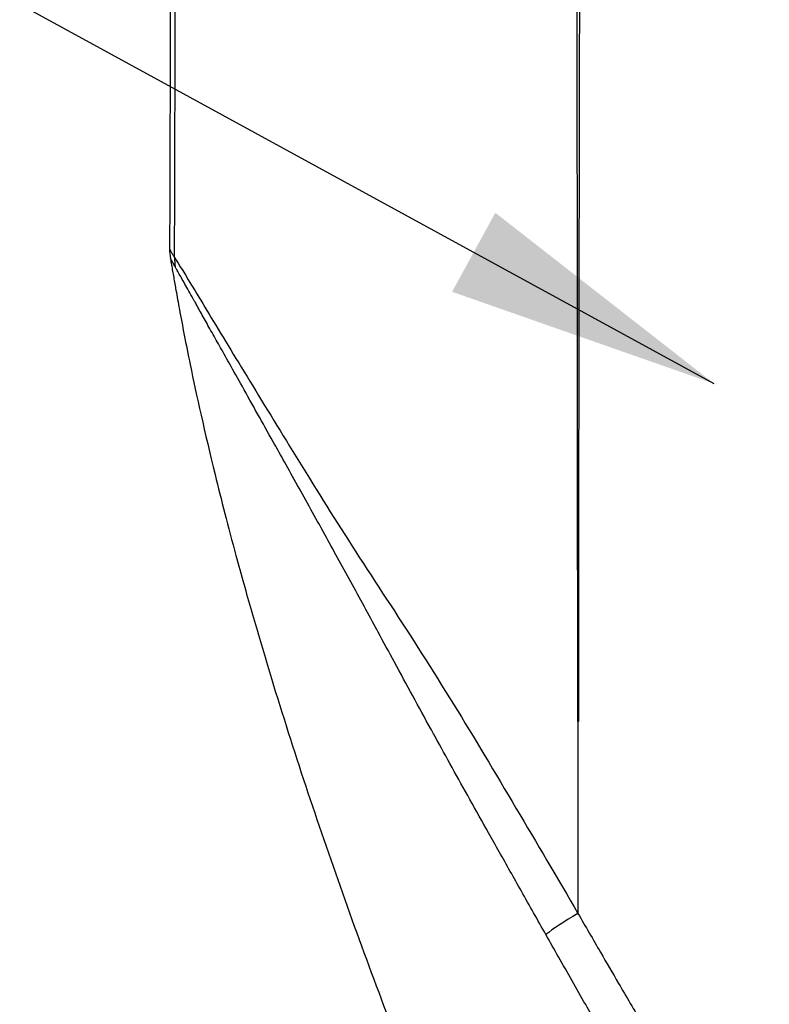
# Model space of a CAD drawing. Header units: millimetres. Extents: x 0 to 7374, y 0 to 4200.
# Tile 175 of 256: x 707 to 775, y 2460 to 2550. Entities that reach past the tile are written whole.
import ezdxf

# ---------------------------------------------------------------- set-up
doc = ezdxf.new("R2010")
doc.units = ezdxf.units.MM
doc.header["$LTSCALE"] = 0.2
doc.styles.add('Rainbow-4.0 Style', font='malgunsl.ttf')
doc.dimstyles.new('Rainbow-4.0 Style', dxfattribs={"dimtxt": 3.5, "dimasz": 2.5, "dimexe": 1, "dimexo": 1, "dimgap": 1, "dimtad": 1, "dimdsep": 46, "dimtxsty": 'Rainbow-4.0 Style', "dimcen": 0, "dimclrd": 251, "dimclre": 251, "dimclrt": 7, "dimazin": 3, "dimtp": 0.1, "dimtm": 0.1, "dimtfac": 0.61, "dimtmove": 0, "dimatfit": 3, "dimfxl": 1, "dimlwd": -1, "dimlwe": -1, "dimarcsym": 1})

# ---------------------------------------------------------------- blocks, each defined once
blk = doc.blocks.new('A$Ccc13c451')
blk.add_arc((-240.678, 1621.788), 5.2, 179.82863, 189.71172)
for centre, major_axis, ratio, start_param, end_param in [((-240.247, 1620.981), (-4.517, -2.577), 0.981301, 5.753361, 5.918382), ((-206.733, 1578.265), (-10.006, -0.036), 0.041247, 4.897681, 4.902738), ((-207.613, 1560.984), (4.548, 2.521), 0.122307, 1.727582, 2.544987)]:
    blk.add_ellipse(centre, major_axis=major_axis, ratio=ratio, start_param=start_param, end_param=end_param)
for points, knots in [([(-245.544, 1771.277), (-245.579, 1759.709), (-245.591, 1748.159), (-245.612, 1732.277), (-245.617, 1728.779), (-245.678, 1689.33), (-245.825, 1639.363), (-245.878, 1621.803)], [0.000001, 0.000001, 0.000001, 0.000001, 3.470524, 3.470524, 4.739599, 4.739599, 16.516677, 16.516677, 16.516677, 16.516677]), ([(-245.423, 1620.997), (-245.388, 1633.351), (-245.353, 1645.716), (-245.314, 1659.24), (-245.311, 1660.412), (-245.303, 1663.081), (-245.299, 1664.578), (-245.27, 1674.778), (-245.246, 1683.476), (-245.216, 1693.829), (-245.212, 1695.464), (-245.205, 1697.861), (-245.203, 1698.622), (-245.184, 1705.331), (-245.167, 1711.291), (-245.138, 1721.726), (-245.125, 1726.2), (-245.109, 1731.801), (-245.106, 1732.929), (-245.099, 1735.265), (-245.096, 1736.473), (-245.063, 1748.242), (-245.033, 1758.793), (-245.003, 1769.352)], [0.002888, 0.002888, 0.002888, 0.002888, 0.25, 0.25, 0.2734375, 0.2734375, 0.3034064, 0.3034064, 0.4775548, 0.4775548, 0.5102076, 0.5102076, 0.5253878, 0.5253878, 0.6440409, 0.6440409, 0.7330307, 0.7330307, 0.7554785, 0.7554785, 0.7795178, 0.7795178, 0.9897013, 0.9897013, 0.9897013, 0.9897013]), ([(-208.628, 1578.663), (-208.636, 1582.051), (-208.642, 1585.439), (-208.647, 1588.826), (-208.669, 1604.254), (-208.678, 1619.682), (-208.685, 1635.11), (-208.695, 1656.63), (-208.696, 1678.15), (-208.691, 1699.671), (-208.691, 1701.326), (-208.691, 1702.981), (-208.69, 1704.636)], [0, 0, 0, 0, 0.080676, 0.080676, 0.080676, 0.448088, 0.448088, 0.448088, 0.960584, 0.960584, 0.960584, 1, 1, 1, 1]), ([(-208.362, 1704.326), (-208.402, 1688.24), (-208.438, 1672.155), (-208.48, 1651.389), (-208.489, 1646.709), (-208.522, 1629.191), (-208.548, 1616.353), (-208.569, 1598.62), (-208.574, 1593.723), (-208.578, 1585.439), (-208.579, 1582.052), (-208.578, 1578.664)], [0, 0, 0, 0, 0.384021, 0.384021, 0.495752, 0.495752, 0.80223, 0.80223, 0.919123, 0.919123, 1, 1, 1, 1]), ([(-245.878, 1621.803), (-245.877, 1621.8), (-245.876, 1621.795), (-245.871, 1621.778), (-245.868, 1621.766), (-245.859, 1621.738), (-245.854, 1621.722), (-245.839, 1621.689), (-245.829, 1621.67), (-245.812, 1621.636), (-245.805, 1621.624), (-245.789, 1621.595), (-245.779, 1621.577), (-245.767, 1621.558), (-245.767, 1621.556), (-245.748, 1621.525), (-245.728, 1621.492), (-245.685, 1621.422), (-245.662, 1621.386), (-245.612, 1621.305), (-245.584, 1621.26), (-245.525, 1621.164), (-245.494, 1621.114), (-245.448, 1621.039), (-245.436, 1621.018), (-245.423, 1620.997)], [0, 0, 0, 0, 0.0640682, 0.0640682, 0.1513572, 0.1513572, 0.2436064, 0.2436064, 0.35705, 0.35705, 0.4177178, 0.4177178, 0.4951543, 0.4951543, 0.5, 0.5, 0.625, 0.625, 0.734727, 0.734727, 0.850793, 0.850793, 0.9594342, 0.9594342, 0.9999959, 0.9999959, 0.9999959, 0.9999959]), ([(-245.423, 1620.997), (-245.06, 1620.407), (-244.437, 1619.413), (-242.678, 1616.491), (-241.577, 1614.671), (-239.033, 1610.492), (-237.607, 1608.156), (-234.573, 1603.193), (-232.956, 1600.565), (-229.487, 1595.042), (-227.64, 1592.201), (-223.825, 1586.377), (-221.898, 1583.346), (-218.063, 1577.133), (-216.171, 1573.946), (-212.388, 1567.57), (-210.507, 1564.378), (-208.628, 1561.142)], [0, 0, 0, 0, 0.125, 0.125, 0.25, 0.25, 0.375, 0.375, 0.5, 0.5, 0.625, 0.625, 0.75, 0.75, 0.875, 0.875, 0.9999766, 0.9999766, 0.9999766, 0.9999766]), ([(-245.369, 1620.155), (-245.408, 1620.225), (-245.444, 1620.289), (-245.477, 1620.349), (-245.513, 1620.411), (-245.545, 1620.468), (-245.574, 1620.52), (-245.603, 1620.571), (-245.628, 1620.617), (-245.652, 1620.658), (-245.66, 1620.673), (-245.668, 1620.687), (-245.676, 1620.701), (-245.688, 1620.722), (-245.699, 1620.742), (-245.71, 1620.76), (-245.71, 1620.761), (-245.711, 1620.762), (-245.711, 1620.763), (-245.723, 1620.783), (-245.732, 1620.8), (-245.741, 1620.815), (-245.75, 1620.83), (-245.758, 1620.843), (-245.765, 1620.855), (-245.772, 1620.866), (-245.779, 1620.876), (-245.784, 1620.884), (-245.784, 1620.884), (-245.784, 1620.885), (-245.785, 1620.885), (-245.787, 1620.888), (-245.789, 1620.892), (-245.791, 1620.894), (-245.792, 1620.895), (-245.793, 1620.896), (-245.793, 1620.897), (-245.796, 1620.9), (-245.797, 1620.902), (-245.799, 1620.904), (-245.8, 1620.905), (-245.801, 1620.907), (-245.801, 1620.908), (-245.802, 1620.908), (-245.802, 1620.908), (-245.802, 1620.908), (-245.803, 1620.909), (-245.803, 1620.912), (-245.803, 1620.91), (-245.803, 1620.91), (-245.803, 1620.91), (-245.803, 1620.91), (-245.803, 1620.91), (-245.803, 1620.909), (-245.804, 1620.91), (-245.804, 1620.91), (-245.804, 1620.91), (-245.804, 1620.91)], [0, 0, 0, 0, 0.1220731, 0.1220731, 0.1220731, 0.2507002, 0.2507002, 0.2507002, 0.3786738, 0.3786738, 0.3786738, 0.4253666, 0.4253666, 0.4253666, 0.5, 0.5, 0.5, 0.5041403, 0.5041403, 0.5041403, 0.5841398, 0.5841398, 0.5841398, 0.6667199, 0.6667199, 0.6667199, 0.7534177, 0.7534177, 0.7534177, 0.7589971, 0.7589971, 0.7589971, 0.799828, 0.799828, 0.799828, 0.8192478, 0.8192478, 0.8192478, 0.8741361, 0.8741361, 0.8741361, 0.9123382, 0.9123382, 0.9123382, 0.9258233, 0.9258233, 0.9258233, 0.9688266, 0.9688266, 0.9688266, 0.974051, 0.974051, 0.974051, 0.989657, 0.989657, 0.989657, 1, 1, 1, 1]), ([(-245.804, 1620.91), (-245.771, 1620.718), (-245.738, 1620.525), (-245.705, 1620.332), (-245.638, 1619.946), (-245.571, 1619.56), (-245.503, 1619.174), (-245.435, 1618.788), (-245.367, 1618.402), (-245.298, 1618.016), (-245.199, 1617.461), (-245.095, 1616.889), (-244.98, 1616.267), (-244.712, 1614.811), (-244.394, 1613.135), (-244.002, 1611.229), (-243.42, 1608.401), (-242.679, 1605.064), (-241.727, 1601.182), (-241.169, 1598.912), (-240.539, 1596.455), (-239.821, 1593.805), (-239.591, 1592.955), (-239.35, 1592.079), (-239.107, 1591.208), (-238.648, 1589.564), (-238.175, 1587.918), (-237.69, 1586.27), (-237.207, 1584.628), (-236.711, 1582.983), (-236.203, 1581.338), (-235.195, 1578.073), (-234.141, 1574.804), (-233.047, 1571.532), (-231.961, 1568.289), (-230.836, 1565.044), (-229.677, 1561.799), (-228.525, 1558.574), (-227.339, 1555.351), (-226.123, 1552.13), (-224.913, 1548.923), (-223.674, 1545.719), (-222.412, 1542.522), (-221.152, 1539.329), (-219.868, 1536.143), (-218.565, 1532.966), (-217.261, 1529.787), (-215.939, 1526.616), (-214.603, 1523.458), (-211.914, 1517.1), (-209.168, 1510.789), (-206.407, 1504.55), (-205.012, 1501.397), (-203.613, 1498.262), (-202.215, 1495.148), (-200.8, 1491.996), (-199.386, 1488.865), (-197.98, 1485.758), (-196.552, 1482.605), (-195.132, 1479.477), (-193.725, 1476.377), (-192.292, 1473.219), (-190.873, 1470.09), (-189.475, 1466.994), (-188.763, 1465.415), (-188.058, 1463.851), (-187.362, 1462.305), (-186.653, 1460.727), (-185.952, 1459.166), (-185.261, 1457.621), (-183.829, 1454.422), (-182.435, 1451.294), (-181.08, 1448.235), (-179.658, 1445.025), (-178.279, 1441.891), (-176.942, 1438.829), (-176.247, 1437.239), (-175.564, 1435.669), (-174.893, 1434.117), (-174.202, 1432.523), (-173.524, 1430.949), (-172.857, 1429.395), (-171.469, 1426.159), (-170.132, 1423.009), (-168.846, 1419.94), (-167.481, 1416.684), (-166.173, 1413.519), (-164.923, 1410.441), (-162.164, 1403.653), (-159.681, 1397.287), (-157.469, 1391.29), (-156.062, 1387.475), (-154.727, 1383.716), (-153.477, 1379.985), (-150.316, 1370.553), (-147.691, 1361.318), (-145.833, 1351.914), (-145.532, 1350.394), (-145.252, 1348.87), (-144.994, 1347.342), (-144.722, 1345.735), (-144.487, 1344.197), (-144.291, 1342.788), (-144.243, 1342.445), (-144.198, 1342.108), (-144.154, 1341.778), (-143.582, 1337.449), (-143.333, 1334.174), (-143.221, 1331.553), (-143.145, 1329.794), (-143.102, 1328.382), (-143.065, 1326.904), (-142.933, 1321.604), (-142.947, 1316.302), (-143, 1310.999)], [0.000001, 0.000001, 0.000001, 0.000001, 0.058662, 0.058662, 0.058662, 0.17623, 0.17623, 0.17623, 0.293798, 0.293798, 0.293798, 0.462735, 0.462735, 0.462735, 0.858155, 0.858155, 0.858155, 1.445063, 1.445063, 1.445063, 1.788243, 1.788243, 1.788243, 1.898327, 1.898327, 1.898327, 2.106049, 2.106049, 2.106049, 2.313138, 2.313138, 2.313138, 2.723916, 2.723916, 2.723916, 3.131132, 3.131132, 3.131132, 3.53574, 3.53574, 3.53574, 3.938686, 3.938686, 3.938686, 4.340925, 4.340925, 4.340925, 4.743433, 4.743433, 4.743433, 5.553652, 5.553652, 5.553652, 5.963056, 5.963056, 5.963056, 6.377532, 6.377532, 6.377532, 6.798236, 6.798236, 6.798236, 7.226817, 7.226817, 7.226817, 7.445357, 7.445357, 7.445357, 7.668264, 7.668264, 7.668264, 8.129997, 8.129997, 8.129997, 8.614362, 8.614362, 8.614362, 8.865842, 8.865842, 8.865842, 9.124296, 9.124296, 9.124296, 9.662363, 9.662363, 9.662363, 10.233274, 10.233274, 10.233274, 11.492466, 11.492466, 11.492466, 12.29356, 12.29356, 12.29356, 14.31907, 14.31907, 14.31907, 14.646408, 14.646408, 14.646408, 14.990908, 14.990908, 14.990908, 15.074748, 15.074748, 15.074748, 16.1729, 16.1729, 16.1729, 16.91023, 16.91023, 16.91023, 19.555696, 19.555696, 19.555696, 19.555696]), ([(-211.548, 1559.211), (-212.296, 1560.532), (-213.041, 1561.853), (-214.46, 1564.372), (-215.133, 1565.569), (-216.129, 1567.345), (-216.454, 1567.924), (-217.347, 1569.519), (-217.914, 1570.533), (-219.024, 1572.521), (-219.566, 1573.495), (-220.624, 1575.401), (-221.139, 1576.333), (-221.748, 1577.438), (-221.844, 1577.612), (-221.974, 1577.85), (-222.009, 1577.913), (-222.596, 1578.982), (-223.145, 1579.985), (-224.25, 1582.013), (-224.807, 1583.037), (-225.86, 1584.978), (-226.357, 1585.896), (-226.893, 1586.886), (-226.934, 1586.963), (-227.003, 1587.09), (-227.03, 1587.139), (-227.467, 1587.947), (-227.877, 1588.702), (-228.691, 1590.199), (-229.096, 1590.941), (-229.903, 1592.415), (-230.304, 1593.148), (-231.093, 1594.583), (-231.48, 1595.286), (-231.878, 1596.006), (-231.891, 1596.029), (-232.322, 1596.81), (-232.736, 1597.557), (-233.553, 1599.03), (-233.957, 1599.757), (-234.757, 1601.194), (-235.152, 1601.902), (-235.837, 1603.13), (-236.13, 1603.654), (-236.42, 1604.175), (-236.422, 1604.178), (-236.424, 1604.181), (-236.909, 1605.049), (-237.385, 1605.9), (-238.324, 1607.582), (-238.788, 1608.411), (-239.642, 1609.937), (-240.035, 1610.638), (-240.428, 1611.339), (-240.44, 1611.361), (-240.753, 1611.918), (-241.044, 1612.436), (-241.593, 1613.415), (-241.852, 1613.877), (-242.348, 1614.761), (-242.584, 1615.182), (-243.033, 1615.986), (-243.246, 1616.368), (-243.481, 1616.792), (-243.513, 1616.85), (-243.571, 1616.955), (-243.596, 1617), (-243.762, 1617.299), (-243.895, 1617.539), (-244.153, 1618), (-244.277, 1618.219), (-244.509, 1618.631), (-244.618, 1618.823), (-244.819, 1619.176), (-244.911, 1619.34), (-245.082, 1619.643), (-245.16, 1619.782), (-245.281, 1619.997), (-245.326, 1620.079), (-245.369, 1620.155)], [0, 0, 0, 0, 0.0524797, 0.0524797, 0.1001553, 0.1001553, 0.1232873, 0.1232873, 0.1638586, 0.1638586, 0.2029455, 0.2029455, 0.2404279, 0.2404279, 0.2474448, 0.2474448, 0.25, 0.25, 0.29051, 0.29051, 0.3321423, 0.3321423, 0.3697745, 0.3697745, 0.3729512, 0.3729512, 0.375, 0.375, 0.406316, 0.406316, 0.4374856, 0.4374856, 0.4686344, 0.4686344, 0.4990035, 0.4990035, 0.5, 0.5, 0.5330316, 0.5330316, 0.5661826, 0.5661826, 0.5995268, 0.5995268, 0.6248484, 0.6248484, 0.625, 0.625, 0.625, 0.6674823, 0.6674823, 0.7109149, 0.7109149, 0.75, 0.75, 0.7512904, 0.7512904, 0.7822178, 0.7822178, 0.8118909, 0.8118909, 0.8412158, 0.8412158, 0.870255, 0.870255, 0.875, 0.875, 0.8787198, 0.8787198, 0.8995658, 0.8995658, 0.9211068, 0.9211068, 0.9426478, 0.9426478, 0.963925, 0.963925, 0.9852509, 0.9852509, 1, 1, 1, 1]), ([(-208.628, 1561.142), (-207.939, 1559.963), (-207.257, 1558.782), (-206.024, 1556.654), (-205.474, 1555.707), (-204.209, 1553.543), (-203.495, 1552.324), (-202.461, 1550.563), (-202.142, 1550.02), (-201.312, 1548.605), (-200.8, 1547.734), (-200.065, 1546.478), (-199.841, 1546.094), (-199.125, 1544.873), (-198.635, 1544.035), (-197.649, 1542.35), (-197.154, 1541.504), (-196.324, 1540.086), (-195.989, 1539.515), (-195.466, 1538.622), (-195.277, 1538.299), (-194.71, 1537.322), (-194.333, 1536.666), (-193.542, 1535.283), (-193.129, 1534.555), (-192.191, 1532.895), (-191.667, 1531.963), (-190.98, 1530.746), (-190.818, 1530.461), (-189.388, 1527.932), (-188.113, 1525.692), (-185.561, 1521.211), (-184.282, 1518.97), (-182.726, 1516.237), (-182.446, 1515.745), (-181.003, 1513.207), (-179.837, 1511.162), (-177.087, 1506.345), (-175.504, 1503.574), (-173.672, 1500.361), (-173.421, 1499.92), (-173.078, 1499.318), (-172.985, 1499.155), (-161.048, 1478.207), (-149.218, 1457.412), (-137.381, 1436.507), (-137.332, 1436.42), (-130.87, 1425.007), (-124.472, 1413.674), (-112.784, 1392.915), (-107.49, 1383.491), (-102.015, 1373.727), (-101.826, 1373.39), (-98.803, 1367.998), (-95.97, 1362.942), (-90.311, 1352.845), (-87.484, 1347.804), (-84.395, 1342.303), (-84.136, 1341.842), (-82.395, 1338.743), (-80.912, 1336.105), (-78.237, 1331.354), (-77.063, 1329.232), (-75.718, 1326.801), (-75.547, 1326.493), (-75.266, 1325.984), (-75.155, 1325.784), (-75.036, 1325.569), (-75.027, 1325.553), (-74.286, 1324.213), (-73.547, 1322.892), (-72.43, 1320.916), (-72.056, 1320.258), (-71.459, 1319.214), (-71.237, 1318.827), (-70.906, 1318.252), (-70.797, 1318.064), (-70.641, 1317.795), (-70.595, 1317.714), (-70.253, 1317.124), (-69.958, 1316.615), (-69.425, 1315.697), (-69.187, 1315.289), (-68.831, 1314.676), (-68.712, 1314.472), (-68.062, 1313.353), (-67.532, 1312.438), (-67.002, 1311.523)], [0.000022, 0.000022, 0.000022, 0.000022, 0.0143648, 0.0143648, 0.0258684, 0.0258684, 0.0406589, 0.0406589, 0.047259, 0.047259, 0.0578453, 0.0578453, 0.0625, 0.0625, 0.0726691, 0.0726691, 0.0829358, 0.0829358, 0.089848, 0.089848, 0.09375, 0.09375, 0.1016569, 0.1016569, 0.1104, 0.1104, 0.1215712, 0.1215712, 0.125, 0.125, 0.1519265, 0.1519265, 0.1788769, 0.1788769, 0.1847965, 0.1847965, 0.2093976, 0.2093976, 0.2427531, 0.2427531, 0.2480484, 0.2480484, 0.25, 0.25, 0.5, 0.5, 0.5010438, 0.5010438, 0.6370478, 0.6370478, 0.75, 0.75, 0.7540344, 0.7540344, 0.8146001, 0.8146001, 0.875, 0.875, 0.8805283, 0.8805283, 0.9121546, 0.9121546, 0.9375, 0.9375, 0.9411874, 0.9411874, 0.943574, 0.943574, 0.9437628, 0.9437628, 0.9595799, 0.9595799, 0.9674885, 0.9674885, 0.9721494, 0.9721494, 0.9744225, 0.9744225, 0.9753971, 0.9753971, 0.9815478, 0.9815478, 0.9864827, 0.9864827, 0.9889512, 0.9889512, 1, 1, 1, 1]), ([(-67.282, 1310.999), (-67.586, 1311.519), (-67.889, 1312.038), (-68.581, 1313.22), (-68.969, 1313.881), (-69.839, 1315.359), (-70.321, 1316.175), (-70.878, 1317.114), (-70.952, 1317.239), (-71.298, 1317.821), (-71.569, 1318.279), (-72.221, 1319.381), (-72.602, 1320.025), (-73.311, 1321.224), (-73.638, 1321.78), (-74.018, 1322.425), (-74.07, 1322.513), (-74.387, 1323.053), (-74.652, 1323.504), (-75.159, 1324.368), (-75.4, 1324.782), (-75.89, 1325.623), (-76.138, 1326.05), (-76.974, 1327.492), (-77.563, 1328.505), (-78.71, 1330.472), (-79.27, 1331.427), (-79.959, 1332.597), (-80.087, 1332.813), (-80.796, 1334.013), (-81.378, 1334.997), (-82.53, 1336.944), (-83.1, 1337.907), (-84.059, 1339.527), (-84.449, 1340.186), (-85.057, 1341.213), (-85.276, 1341.582), (-88.149, 1346.438), (-90.806, 1350.924), (-96.073, 1359.819), (-98.684, 1364.23), (-101.972, 1369.791), (-102.652, 1370.942), (-103.481, 1372.344), (-103.629, 1372.596), (-108.702, 1381.185), (-113.61, 1389.53), (-124.181, 1407.573), (-129.839, 1417.271), (-136.988, 1429.565), (-138.49, 1432.152), (-140.005, 1434.761), (-140.018, 1434.783), (-140.03, 1434.804), (-150.707, 1453.197), (-161.347, 1471.613), (-173.301, 1492.345), (-174.63, 1494.652), (-176.079, 1497.166), (-176.199, 1497.373), (-178.322, 1501.057), (-180.327, 1504.536), (-183.347, 1509.779), (-184.363, 1511.543), (-186.796, 1515.769), (-188.215, 1518.226), (-190.911, 1522.896), (-192.188, 1525.109), (-193.604, 1527.57), (-193.744, 1527.815), (-194.071, 1528.384), (-194.257, 1528.708), (-195.146, 1530.255), (-195.844, 1531.479), (-197.346, 1534.121), (-198.149, 1535.538), (-199.833, 1538.516), (-200.714, 1540.075), (-201.976, 1542.309), (-202.357, 1542.984), (-202.973, 1544.074), (-203.207, 1544.488), (-204.272, 1546.374), (-205.103, 1547.845), (-206.596, 1550.482), (-207.258, 1551.651), (-208.746, 1554.267), (-209.57, 1555.718), (-210.778, 1557.85), (-211.164, 1558.531), (-211.548, 1559.211)], [0.0000015, 0.0000015, 0.0000015, 0.0000015, 0.0062799, 0.0062799, 0.0142877, 0.0142877, 0.0241803, 0.0241803, 0.0256928, 0.0256928, 0.03125, 0.03125, 0.0390625, 0.0390625, 0.0457983, 0.0457983, 0.046875, 0.046875, 0.0523366, 0.0523366, 0.057336, 0.057336, 0.0625, 0.0625, 0.0747385, 0.0747385, 0.0863043, 0.0863043, 0.088919, 0.088919, 0.1008534, 0.1008534, 0.1125322, 0.1125322, 0.1205194, 0.1205194, 0.125, 0.125, 0.1794494, 0.1794494, 0.2329861, 0.2329861, 0.2469486, 0.2469486, 0.25, 0.25, 0.3511573, 0.3511573, 0.4684805, 0.4684805, 0.4997368, 0.4997368, 0.5, 0.5, 0.5, 0.7221917, 0.7221917, 0.75, 0.75, 0.7525011, 0.7525011, 0.7944175, 0.7944175, 0.8156637, 0.8156637, 0.8453319, 0.8453319, 0.8720544, 0.8720544, 0.875, 0.875, 0.8789068, 0.8789068, 0.8936376, 0.8936376, 0.9106646, 0.9106646, 0.9293844, 0.9293844, 0.9375, 0.9375, 0.9424869, 0.9424869, 0.9601807, 0.9601807, 0.9742688, 0.9742688, 0.991784, 0.991784, 1, 1, 1, 1])]:
    blk.add_open_spline(points, degree=3, knots=knots)
blk.add_open_spline([(-208.628, 1578.663), (-208.628, 1572.824), (-208.628, 1566.984), (-208.628, 1561.142)], degree=3)
blk = doc.blocks.new('*D170')
at = {"color": 251, "linetype": 'ByBlock', "transparency": 16777216}
for p, q in [((770.027, 2589.506), (770.027, 2620.983)), ((899.227, 2190.066), (899.227, 2620.983)), ((795.027, 2610.983), (874.227, 2610.983))]:
    blk.add_line(p, q, dxfattribs=at)
at = {"color": 251, "transparency": 16777216}
for points in [[(795.027, 2615.15), (795.027, 2606.817), (770.027, 2610.983)], [(874.227, 2615.15), (874.227, 2606.817), (899.227, 2610.983)]]:
    blk.add_solid(points, dxfattribs=at)
at = {"layer": 'Defpoints', "color": 0, "transparency": 16777216}
for p in [(899.227, 2610.983), (770.027, 2579.506), (899.227, 2180.066)]:
    blk.add_point(p, dxfattribs=at)
at = {"color": 7, "transparency": 16777216, "insert": (834.627, 2639.173), "char_height": 35, "attachment_point": 5, "style": 'Rainbow-4.0 Style'}
blk.add_mtext('129.2', dxfattribs=at)

msp = doc.modelspace()

# ---------------------------------------------------------------- block references
msp.add_blockref('A$Ccc13c451', (966.227, 907.397))

# ---------------------------------------------------------------- dimensions: what is measured, and where the dimension line sits
dim = msp.add_linear_dim(base=(899.227, 2610.983), p1=(770.027, 2579.506), p2=(899.227, 2180.066), dimstyle='Rainbow-4.0 Style', override={"dimscale": 10})
dim.commit()
dim.dimension.update_dxf_attribs({"geometry": '*D170', "text_midpoint": (834.627, 2639.173)})

# ---------------------------------------------------------------- leaders
at = {"annotation_type": 0, "has_hookline": 1, "hookline_direction": 1}
msp.add_leader([(770.027, 2516.881), (555.353, 2634.225), (530.353, 2634.225)], dimstyle='Rainbow-4.0 Style', override={"dimscale": 10}, dxfattribs=at)

doc.saveas('drawing.dxf')
